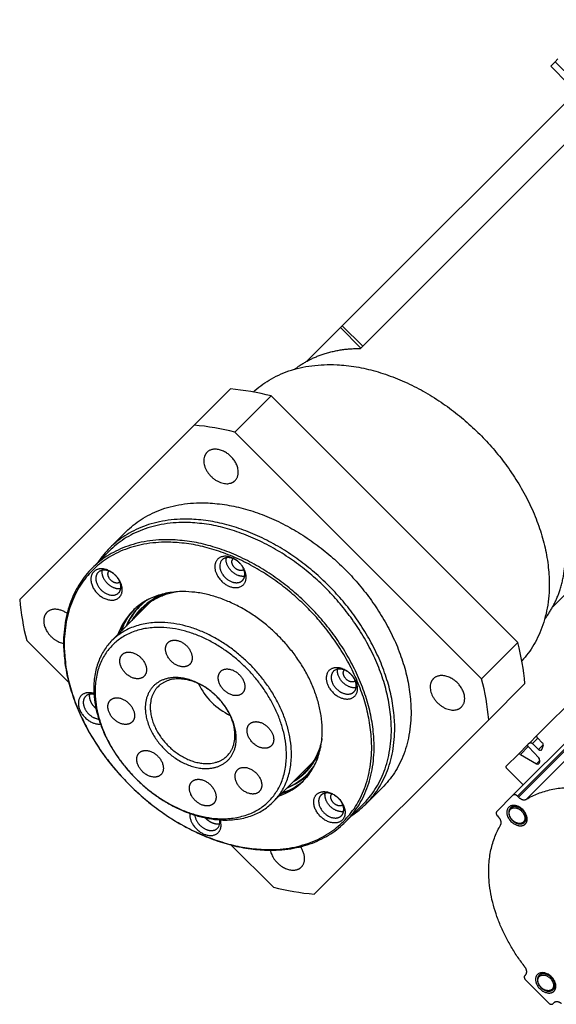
# Model space of a CAD drawing. Extents: x 25137 to 26822, y -9043 to -7855.
# Tile 16 of 21: x 26493 to 26567, y -8142 to -8006. Entities that reach past the tile are written whole.
import ezdxf

# ---------------------------------------------------------------- set-up
doc = ezdxf.new("R2010")
doc.units = 0
doc.header["$LTSCALE"] = 25.4
doc.layers.get('0').update_dxf_attribs({"linetype": 'CONTINUOUS'})

msp = doc.modelspace()

# ---------------------------------------------------------------- linework, layer by layer
for p, q in [((26537.4315922, -8048.6404887), (26579.6815922, -8006.3904887)), ((26540.2600194, -8051.4689158), (26582.5100194, -8009.2189158)), ((26566.2078641, -8012.7931489), (26566.81014, -8012.1908731)), ((26567.21014, -8011.7908731), (26566.81014, -8012.1908731)), ((26566.81014, -8012.1908731), (26569.2850137, -8014.6657468)), ((26568.6827379, -8015.2680227), (26566.2078641, -8012.7931489)), ((26532.5188067, -8053.5532742), (26537.1815922, -8048.8904887)), ((26537.1815922, -8048.8904887), (26537.4315922, -8048.6404887)), ((26540.0100194, -8051.7189158), (26537.1815922, -8048.8904887)), ((26540.2600194, -8051.4689158), (26537.4315922, -8048.6404887)), ((26539.9605052, -8051.7684299), (26540.0100194, -8051.7189158)), ((26540.0100194, -8051.7189158), (26540.2600194, -8051.4689158)), ((26516.9861852, -8062.3683813), (26521.9861852, -8057.3683813)), ((26522.6273569, -8063.3362533), (26527.6273569, -8058.3362533)), ((26527.6273569, -8058.3362533), (26561.6769531, -8092.3858495)), ((26492.9094849, -8086.4450816), (26516.9861852, -8062.3683813)), ((26522.6273569, -8063.3362533), (26556.6769531, -8097.3858495)), ((26505.3494855, -8079.3083819), (26507.5994855, -8077.0583819)), ((26502.9012622, -8082.1101586), (26505.2762622, -8079.7351586)), ((26571.2477177, -8082.7066142), (26566.4599322, -8087.4943997)), ((26505.6402232, -8092.0991196), (26511.8014318, -8085.937911)), ((26509.4370879, -8087.3460344), (26509.6960134, -8087.0871089)), ((26499.686931, -8097.8958274), (26493.8773569, -8092.0862533)), ((26556.6769531, -8097.3858495), (26561.6769531, -8092.3858495)), ((26557.6448251, -8103.0270212), (26562.6448251, -8098.0270212)), ((26572.4515884, -8097.0590927), (26564.3501967, -8105.1604844)), ((26557.6448251, -8103.0270212), (26533.5681248, -8127.1037215)), ((26561.0007661, -8113.4596625), (26572.0007661, -8102.4596625)), ((26561.6043195, -8113.5632159), (26572.6043195, -8102.5632159)), ((26571.0031686, -8104.462065), (26561.7531686, -8113.712065)), ((26571.3602878, -8105.496699), (26562.8602878, -8113.996699)), ((26563.262726, -8106.2479551), (26563.1016833, -8106.4089977)), ((26564.3501967, -8105.1604844), (26563.262726, -8106.2479551)), ((26564.4137721, -8105.5717603), (26563.6740019, -8106.3115304)), ((26563.6740019, -8106.3115304), (26564.5376464, -8107.1335512)), ((26565.0443049, -8106.2025051), (26564.4222518, -8105.5804519)), ((26563.1016833, -8106.4089977), (26561.6936, -8107.8170811)), ((26563.1000884, -8106.7343337), (26562.0189359, -8107.8154862)), ((26564.557464, -8108.2829744), (26563.1652587, -8106.8202737)), ((26565.1705633, -8106.5006343), (26564.5376464, -8107.1335512)), ((26527.9140868, -8114.3729832), (26534.0752954, -8108.2117746)), ((26561.6936, -8107.8170811), (26560.1255446, -8109.3851365)), ((26562.0189359, -8107.8154862), (26564.2290196, -8109.1208213)), ((26564.6555536, -8108.6942873), (26564.2290196, -8109.1208213)), ((26532.667172, -8110.5761185), (26532.9260975, -8110.317193)), ((26562.4264621, -8112.0339664), (26560.1975997, -8109.805104)), ((26540.7048245, -8114.6637209), (26542.9548245, -8112.4137209)), ((26561.0007661, -8113.4596625), (26558.7507661, -8115.7096625)), ((26561.7531686, -8113.712065), (26561.6043195, -8113.5632159)), ((26537.9030478, -8117.1119442), (26540.2780478, -8114.7369442)), ((26560.6453728, -8115.2292693), (26561.0158855, -8114.8587566)), ((26558.8543195, -8116.3132159), (26559.0031686, -8116.462065)), ((26562.9604292, -8116.8033002), (26562.5899165, -8117.1738129)), ((26527.9269531, -8126.1358495), (26522.117379, -8120.3262754)), ((26562.7392704, -8138.2376624), (26562.6340182, -8138.3429146)), ((26562.7375716, -8138.946468), (26565.9195521, -8142.1284485)), ((26564.60629, -8138.3151865), (26564.9768027, -8137.9446737)), ((26566.9213464, -8139.8892174), (26566.5508337, -8140.2597301)), ((26566.5231055, -8142.2320019), (26566.6283577, -8142.1267497))]:
    msp.add_line(p, q)
for centre, radius, start, end in [((26519.0045527, -8091.6701242), 34.4310862, 75.496650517, 85.032128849), ((26514.0045527, -8096.6701242), 34.4310862, 75.496650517, 85.032128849), ((26514.2704104, -8088.2224009), 12.6112108, 135.02218559, 146.427471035), ((26521.6453136, -8081.7408649), 1.1180824, 135.989006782, 175.518135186), ((26522.7465856, -8080.9132912), 1.3476937, 169.55873285, 174.259641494), ((26522.8128682, -8081.1638461), 0.6115838, 140.585816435, 175.295736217), ((26515.6519551, -8093.6850154), 8.4804233, 106.045340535, 134.645688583), ((26527.2112278, -8083.4634491), 34.4310862, 184.967871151, 194.503349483), ((26515.5403624, -8092.8796452), 8.2784706, 135.009115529, 143.494854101), ((26515.2615429, -8093.1713737), 8.2376486, 128.365069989, 134.995650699), ((26515.2739087, -8093.2356748), 8.2419105, 125.170877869, 134.985893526), ((26515.5109545, -8092.8521003), 8.2381988, 134.484595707, 134.999997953), ((26515.5064644, -8092.8976221), 8.2172626, 132.260904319, 134.999693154), ((26514.6998045, -8094.103696), 8.6986279, 135.256188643, 160.920763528), ((26515.0609018, -8093.7892378), 8.7328194, 136.856552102, 160.887317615), ((26514.9446334, -8093.6685274), 8.5653617, 136.904917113, 161.14528243), ((26515.4920697, -8093.3633029), 8.5364117, 135.178988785, 157.958537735), ((26515.4495678, -8093.3749669), 8.4646475, 135.160327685, 157.177663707), ((26515.4526142, -8093.401362), 8.1387358, 135.050519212, 150.059248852), ((26515.4251747, -8093.4362023), 8.0533101, 135.028487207, 147.432391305), ((26516.6749898, -8093.3482469), 10.020585, 159.298372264, 164.909035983), ((26528.3430822, -8101.0086537), 34.4310862, 4.967871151, 14.503349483), ((26536.9975936, -8097.14773), 1.1180824, 94.481864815, 134.010993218), ((26525.9373805, -8094.0758259), 9.2444176, 205.457393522, 244.542606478), ((26523.3430822, -8106.0086537), 34.4310862, 4.967871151, 14.503349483), ((26564.8046085, -8106.4761306), 0.3637655, 348.796473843, 48.781593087), ((26564.8169087, -8107.0670553), 0.1853271, 315.424610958, 345.462512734), ((26579.5086187, -8111.0346035), 15.0326908, 162.630323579, 164.880477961), ((26561.8573122, -8108.0293054), 0.2680314, 52.914761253, 127.647009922), ((26564.4168162, -8108.9855287), 0.1918127, 315.811457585, 352.883198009), ((26564.297172, -8108.5560938), 0.3772878, 354.821119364, 46.377577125), ((26581.0715341, -8111.3780184), 16.6339041, 170.351601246, 171.813051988), ((26526.6974774, -8104.6594874), 8.3533438, 292.702831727, 324.697926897), ((26526.5768199, -8104.5878024), 8.0536025, 302.567834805, 314.971286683), ((26527.1355295, -8104.4752381), 8.2753753, 306.504053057, 315.50605251), ((26526.8417983, -8104.7516328), 8.2376946, 315.004367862, 321.63491145), ((26527.115582, -8104.5067397), 8.2172658, 315.00030739, 317.739095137), ((26564.3906403, -8108.9063892), 0.2685188, 232.994128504, 307.567642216), ((26525.9095104, -8105.3134019), 8.6986279, 289.079236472, 314.743811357), ((26526.2239686, -8104.9523046), 8.7328194, 289.112682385, 313.143447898), ((26526.3446796, -8105.0685716), 8.5653627, 288.854712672, 313.095032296), ((26526.6499035, -8104.5211367), 8.5364117, 292.041462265, 314.821011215), ((26526.6648565, -8103.3378972), 10.0209202, 285.09105754, 290.701463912), ((26531.7908055, -8105.742796), 12.6112108, 303.572528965, 314.97781441), ((26562.0304727, -8115.0393777), 1.1324564, 171.382676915, 176.73005137), ((26518.9080129, -8117.1675105), 1.6226971, 354.657132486, 11.338077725), ((26518.5315775, -8117.5650962), 2.1811029, 355.142297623, 19.017191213), ((26562.7798133, -8115.7887637), 1.1324055, 273.269828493, 278.617443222), ((26519.4089964, -8117.2312379), 1.1180824, 315.989006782, 355.518135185), ((26536.5497573, -8092.8019786), 34.4310862, 255.496650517, 265.032128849), ((26565.9913899, -8138.1252949), 1.1324564, 171.382676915, 176.73005137), ((26566.7407305, -8138.8746808), 1.1324055, 273.269828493, 278.617443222)]:
    msp.add_arc(centre, radius, start, end)
for points, weights in [([(26530.8565947, -8054.6446578), (26534.5628027, -8051.7667442), (26539.9605052, -8051.7684299)], [0.909952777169, 0.920982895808, 1]), ([(26525.1200874, -8057.7869165), (26538.3924776, -8045.6013741), (26556.402155, -8063.6110514)], [0.987839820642, 0.713318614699, 1]), ([(26556.402155, -8063.6110514), (26574.4118323, -8081.6207287), (26562.2262899, -8094.893119)], [1, 0.713318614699, 0.987839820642]), ([(26522.0756984, -8066.6875079), (26520.1311548, -8064.7429643), (26518.7561548, -8066.1179643)], [1, 0.633974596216, 0.803847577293]), ([(26522.6452421, -8070.0070516), (26524.0202421, -8068.6320516), (26522.0756984, -8066.6875079)], [0.803847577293, 0.633974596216, 1]), ([(26565.3685486, -8089.1566117), (26568.2464622, -8085.4504037), (26568.2447765, -8080.0527012)], [0.988308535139, 0.959816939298, 1]), ([(26502.9012622, -8082.1101586), (26490.5262622, -8094.4851586), (26508.027155, -8111.9860514)], [1, 0.707106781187, 1]), ([(26503.7333689, -8082.6922654), (26502.7333689, -8083.6922654), (26504.1475825, -8085.1064789)], [1, 0.707106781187, 1]), ([(26506.1475825, -8083.1064789), (26504.7333689, -8081.6922654), (26503.7333689, -8082.6922654)], [1, 0.707106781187, 1]), ([(26505.0225825, -8084.2314789), (26504.1379308, -8083.3468272), (26504.3133956, -8082.397292)], [1, 0.794212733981, 0.877598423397]), ([(26505.4850825, -8083.7689789), (26504.7678042, -8083.0517007), (26505.2325605, -8082.5037783)], [1, 0.718980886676, 0.977214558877]), ([(26506.5617961, -8085.5206925), (26507.5617961, -8084.5206925), (26506.1475825, -8083.1064789)], [1, 0.707106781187, 1]), ([(26506.8567694, -8084.9406658), (26505.9072342, -8085.1161306), (26505.0225825, -8084.2314789)], [0.877598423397, 0.794212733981, 1]), ([(26506.7502831, -8084.021501), (26506.2023608, -8084.4862572), (26505.4850825, -8083.7689789)], [0.977214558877, 0.718980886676, 1]), ([(26504.1475825, -8085.1064789), (26505.5617961, -8086.5206925), (26506.5617961, -8085.5206925)], [1, 0.707106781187, 1]), ([(26509.7277939, -8087.7444841), (26511.5788818, -8085.8933962), (26514.3943141, -8085.385677)], [1, 0.88175385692, 0.819436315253]), ([(26499.4548104, -8088.3462747), (26497.7271055, -8087.1470136), (26496.6590679, -8088.2150512)], [0.883026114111, 0.665364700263, 0.803847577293]), ([(26505.6402232, -8092.0991196), (26497.7652232, -8099.9741196), (26508.902155, -8111.1110514)], [1, 0.707106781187, 1]), ([(26505.7437766, -8092.702673), (26498.1187766, -8100.327673), (26508.902155, -8111.1110514)], [1, 0.707106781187, 1]), ([(26513.3770287, -8092.3809738), (26513.8171306, -8091.9408719), (26514.5684316, -8092.0697748)], [0.853553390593, 0.853553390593, 1]), ([(26520.6495531, -8096.3584495), (26521.7120531, -8095.2959495), (26523.214655, -8096.7985514)], [1, 0.707106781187, 1]), ([(26523.214655, -8096.7985514), (26524.7172569, -8098.3011533), (26523.6547569, -8099.3636533)], [1, 0.707106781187, 1]), ([(26538.6349675, -8096.7578114), (26537.6143468, -8095.7371907), (26536.4790364, -8095.8518803)], [0.868347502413, 0.807007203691, 1]), ([(26538.6349675, -8096.7578114), (26537.8184709, -8095.9413148), (26536.9102226, -8096.0330665)], [0.868347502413, 0.807007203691, 1]), ([(26520.152155, -8099.8610514), (26515.0256308, -8094.7345272), (26511.4006308, -8098.3595272)], [1, 0.707106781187, 1]), ([(26520.152155, -8099.8610514), (26515.3791842, -8095.0880806), (26512.0041842, -8098.4630806)], [1, 0.707106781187, 1]), ([(26553.3256984, -8097.9375079), (26551.3811548, -8095.9929643), (26550.0061548, -8097.3679643)], [1, 0.633974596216, 0.803847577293]), ([(26553.8952421, -8101.2570516), (26555.2702421, -8099.8820516), (26553.3256984, -8097.9375079)], [0.803847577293, 0.633974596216, 1]), ([(26505.1108784, -8101.527328), (26504.9819755, -8100.776027), (26505.4220774, -8100.3359251)], [1, 0.853553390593, 0.853553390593]), ([(26521.5501258, -8108.0090222), (26524.9251258, -8104.6340222), (26520.152155, -8099.8610514)], [1, 0.707106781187, 1]), ([(26527.9434316, -8105.4447748), (26528.0723345, -8106.1960758), (26527.6322325, -8106.6361777)], [1, 0.853553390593, 0.853553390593]), ([(26534.6275294, -8105.6188923), (26534.1198102, -8108.4343246), (26532.2687222, -8110.2854125)], [0.790463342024, 0.75, 0.75]), ([(26563.262726, -8106.2479551), (26563.4307136, -8106.0799675), (26563.6740019, -8106.3115304)], [1, 0.719339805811, 1]), ([(26564.4222518, -8105.5804519), (26564.1762404, -8105.3344406), (26564.3501967, -8105.1604844)], [1, 0.707106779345, 1]), ([(26509.839655, -8110.1735514), (26508.3370531, -8108.6709495), (26509.3995531, -8107.6084495)], [1, 0.707106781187, 1]), ([(26534.4782448, -8106.705223), (26533.5049856, -8109.9774304), (26530.6739215, -8111.6131485)], [0.775642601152, 0.736994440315, 0.756596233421]), ([(26563.1652587, -8106.8202737), (26562.9336957, -8106.5769854), (26563.1016833, -8106.4089977)], [1, 0.719339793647, 1]), ([(26564.5376464, -8107.1335512), (26564.7809347, -8107.3651142), (26564.9489223, -8107.1971266)], [1, 0.665212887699, 0.855171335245]), ([(26512.4047569, -8110.6136533), (26511.3422569, -8111.6761533), (26509.839655, -8110.1735514)], [1, 0.707106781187, 1]), ([(26560.1975997, -8109.805104), (26559.9515884, -8109.5590927), (26560.1255446, -8109.3851365)], [1, 0.707106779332, 1]), ([(26508.902155, -8111.1110514), (26520.0390868, -8122.2479832), (26527.9140868, -8114.3729832)], [1, 0.707106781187, 1]), ([(26508.027155, -8111.9860514), (26525.5280478, -8129.4869442), (26537.9030478, -8117.1119442)], [1, 0.707106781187, 1]), ([(26508.027155, -8111.9860514), (26525.3512711, -8129.3101675), (26537.6012711, -8117.0601675)], [1, 0.707106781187, 1]), ([(26536.9067275, -8113.8656239), (26535.4925139, -8112.4514103), (26534.4925139, -8113.4514103)], [1, 0.707106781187, 1]), ([(26562.8602878, -8113.996699), (26571.4904887, -8108.8746351), (26582.4551221, -8117.3586411)], [1, 0.821398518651, 1]), ([(26537.320941, -8116.2798375), (26538.320941, -8115.2798375), (26536.9067275, -8113.8656239)], [1, 0.707106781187, 1]), ([(26561.6043195, -8113.5632159), (26561.2507661, -8113.2096625), (26561.0007661, -8113.4596625)], [1, 0.707106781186, 1]), ([(26561.7531686, -8113.712065), (26562.3441392, -8114.3030356), (26562.8602878, -8113.996699)], [1, 0.767305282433, 1]), ([(26519.6772813, -8114.591129), (26519.2371793, -8115.0312309), (26518.4858784, -8114.902328)], [0.853553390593, 0.853553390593, 1]), ([(26558.7507661, -8115.7096625), (26558.5007661, -8115.9596625), (26558.8543195, -8116.3132159)], [1, 0.707106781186, 1]), ([(26559.2878026, -8117.5691842), (26559.5941392, -8117.0530356), (26559.0031686, -8116.462065)], [1, 0.767305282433, 1]), ([(26562.4390281, -8117.1479246), (26561.8140281, -8117.7729246), (26560.9301447, -8116.8890411)], [1, 0.633974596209, 0.803847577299]), ([(26562.6497446, -8137.1640185), (26554.1657387, -8126.1993851), (26559.2878026, -8117.5691842)], [1, 0.821398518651, 1]), ([(26531.7981552, -8123.3541385), (26532.8661928, -8122.2861008), (26531.6669316, -8120.558396)], [0.803847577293, 0.665364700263, 0.883026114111]), ([(26562.7392704, -8138.2376624), (26563.1571497, -8137.8197831), (26562.6497446, -8137.1640185)], [1, 0.767305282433, 1]), ([(26562.6340182, -8138.3429146), (26562.3840182, -8138.5929146), (26562.7375716, -8138.946468)], [1, 0.707106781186, 1]), ([(26566.3999453, -8140.2338418), (26565.7749453, -8140.8588418), (26564.8910619, -8139.9749583)], [1, 0.633974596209, 0.803847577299]), ([(26565.9195521, -8142.1284485), (26566.2731055, -8142.4820019), (26566.5231055, -8142.2320019)], [1, 0.707106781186, 1]), ([(26567.7020017, -8142.2162755), (26567.046237, -8141.7088704), (26566.6283577, -8142.1267497)], [1, 0.767305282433, 1])]:
    msp.add_rational_spline(points, weights, degree=2)
for points, weights, knots in [([(26518.7561548, -8066.1179643), (26518.3877247, -8066.4863944), (26518.3291742, -8067.0659837), (26517.9506984, -8070.8125079), (26521.6972226, -8070.4340321), (26522.276812, -8070.3754817), (26522.6452421, -8070.0070516)], [0.803847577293, 0.866025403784, 1, 0.5, 1, 0.866025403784, 0.803847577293], [0.24401693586, 0.24401693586, 0.24401693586, 0.33333333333, 0.33333333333, 0.66666666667, 0.66666666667, 0.75598306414, 0.75598306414, 0.75598306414]), ([(26507.5994855, -8077.0583819), (26520.0994855, -8064.5583819), (26537.777155, -8082.2360514), (26555.4548245, -8099.9137209), (26542.9548245, -8112.4137209)], [1, 0.707106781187, 1, 0.707106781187, 1], [0.5, 0.5, 0.5, 0.75, 0.75, 1, 1, 1]), ([(26540.2780478, -8114.7369442), (26552.6530478, -8102.3619442), (26535.152155, -8084.8610514), (26517.6512622, -8067.3601586), (26505.2762622, -8079.7351586)], [1, 0.707106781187, 1, 0.707106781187, 1], [0, 0, 0, 0.25, 0.25, 0.5, 0.5, 0.5]), ([(26540.7048245, -8114.6637209), (26553.2048245, -8102.1637209), (26535.527155, -8084.4860514), (26517.8494855, -8066.8083819), (26505.3494855, -8079.3083819)], [1, 0.707106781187, 1, 0.707106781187, 1], [0, 0, 0, 0.25, 0.25, 0.5, 0.5, 0.5]), ([(26537.6012711, -8117.0601675), (26549.8512711, -8104.8101675), (26532.527155, -8087.4860514), (26515.2030389, -8070.1619353), (26502.9530389, -8082.4119353), (26490.7030389, -8094.6619353), (26508.027155, -8111.9860514)], [1, 0.707106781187, 1, 0.707106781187, 1, 0.707106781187, 1], [0, 0, 0, 0.25, 0.25, 0.5, 0.5, 0.75, 0.75, 0.75]), ([(26537.9030478, -8117.1119442), (26550.2780478, -8104.7369442), (26532.777155, -8087.2360514), (26515.2762622, -8069.7351586), (26502.9012622, -8082.1101586)], [1, 0.707106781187, 1, 0.707106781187, 1], [0, 0, 0, 0.25, 0.25, 0.5, 0.5, 0.5]), ([(26523.255395, -8081.3782389), (26522.7817233, -8080.9045672), (26522.2040433, -8080.6618237), (26520.0481122, -8079.7558926), (26519.8494639, -8081.7223078)], [0.868347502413, 0.900099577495, 1, 0.707106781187, 1], [0.66472965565, 0.66472965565, 0.66472965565, 0.75, 0.75, 1, 1, 1]), ([(26519.8494639, -8081.7223078), (26519.6508156, -8083.688723), (26521.8067467, -8084.5946541), (26523.9626778, -8085.5005852), (26524.1613261, -8083.53417), (26524.2760157, -8082.3988596), (26523.255395, -8081.3782389)], [1, 0.707106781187, 1, 0.707106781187, 1, 0.807007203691, 0.868347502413], [0, 0, 0, 0.25, 0.25, 0.5, 0.5, 0.66472965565, 0.66472965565, 0.66472965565]), ([(26520.5306501, -8081.653494), (26520.3717315, -8083.2266262), (26522.0964764, -8083.9513711), (26523.0922583, -8084.3698027), (26523.6696086, -8083.7924525)], [1, 0.707106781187, 1, 0.807007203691, 0.868347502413], [0, 0, 0, 0.25, 0.25, 0.41472965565, 0.41472965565, 0.41472965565]), ([(26523.255395, -8081.3782389), (26522.8764576, -8080.9993015), (26522.4143136, -8080.8051067), (26521.4185317, -8080.3866751), (26520.8411814, -8080.9640253)], [0.868347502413, 0.900099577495, 1, 0.807007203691, 0.868347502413], [0.66472965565, 0.66472965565, 0.66472965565, 0.75, 0.75, 0.91472965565, 0.91472965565, 0.91472965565]), ([(26523.9645819, -8083.2124258), (26523.4996977, -8083.2983318), (26522.9714764, -8083.0763711), (26521.2467315, -8082.3516262), (26521.4056501, -8080.778494)], [0.861387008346, 0.887423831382, 1, 0.707106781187, 1], [0.65391022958, 0.65391022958, 0.65391022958, 0.75, 0.75, 1, 1, 1]), ([(26523.8580956, -8082.2932609), (26523.5449401, -8082.5588843), (26523.0449763, -8082.3487974), (26522.1179259, -8081.9592471), (26522.2033446, -8081.1136885)], [0.862477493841, 0.8174022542, 1, 0.707106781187, 1], [0.59414307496, 0.59414307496, 0.59414307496, 0.75, 0.75, 1, 1, 1]), ([(26523.6696086, -8083.7924525), (26523.9375578, -8083.5245033), (26523.9801399, -8083.1029838), (26524.0718916, -8082.1947355), (26523.255395, -8081.3782389)], [0.868347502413, 0.900099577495, 1, 0.807007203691, 0.868347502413], [0.41472965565, 0.41472965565, 0.41472965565, 0.5, 0.5, 0.66472965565, 0.66472965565, 0.66472965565]), ([(26506.1475825, -8083.1064789), (26504.3798155, -8081.338712), (26503.1298155, -8082.588712), (26501.8798155, -8083.838712), (26503.6475825, -8085.6064789)], [1, 0.707106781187, 1, 0.707106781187, 1], [0.5, 0.5, 0.5, 0.75, 0.75, 1, 1, 1]), ([(26503.6475825, -8085.6064789), (26505.4153495, -8087.3742459), (26506.6653495, -8086.1242459), (26507.9153495, -8084.8742459), (26506.1475825, -8083.1064789)], [1, 0.707106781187, 1, 0.707106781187, 1], [0, 0, 0, 0.25, 0.25, 0.5, 0.5, 0.5]), ([(26532.0328052, -8111.4917016), (26540.3453052, -8103.1792016), (26528.589655, -8091.4235514), (26516.8340048, -8079.6679012), (26508.5215048, -8087.9804012)], [1, 0.707106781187, 1, 0.707106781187, 1], [0, 0, 0, 0.25, 0.25, 0.5, 0.5, 0.5]), ([(26496.6590679, -8088.2150512), (26496.2906377, -8088.5834814), (26496.2320873, -8089.1630707), (26495.9520671, -8091.9349849), (26498.968056, -8092.499996)], [0.803847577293, 0.866025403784, 1, 0.574757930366, 0.872839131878], [0.24401693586, 0.24401693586, 0.24401693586, 0.33333333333, 0.33333333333, 0.61682804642, 0.61682804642, 0.61682804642]), ([(26527.9140868, -8114.3729832), (26535.7890868, -8106.4979832), (26524.652155, -8095.3610514), (26513.5152232, -8084.2241196), (26505.6402232, -8092.0991196)], [1, 0.707106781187, 1, 0.707106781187, 1], [0.5, 0.5, 0.5, 0.75, 0.75, 1, 1, 1]), ([(26508.902155, -8111.1110514), (26519.6855334, -8121.8944298), (26527.3105334, -8114.2694298), (26534.9355334, -8106.6444298), (26524.152155, -8095.8610514), (26513.3687766, -8085.077673), (26505.7437766, -8092.702673)], [1, 0.707106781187, 1, 0.707106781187, 1, 0.707106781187, 1], [0.25, 0.25, 0.25, 0.5, 0.5, 0.75, 0.75, 1, 1, 1]), ([(26516.3822325, -8095.3861777), (26515.9421306, -8095.8262796), (26515.1908297, -8095.6973767), (26513.3770287, -8095.3861777), (26513.0658297, -8093.5723767), (26512.9369268, -8092.8210758), (26513.3770287, -8092.3809738)], [0.853553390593, 0.853553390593, 1, 0.707106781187, 1, 0.853553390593, 0.853553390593], [0.375, 0.375, 0.375, 0.5, 0.5, 0.75, 0.75, 0.875, 0.875, 0.875]), ([(26514.5684316, -8092.0697748), (26516.3822325, -8092.3809738), (26516.6934316, -8094.1947748), (26516.8223345, -8094.9460758), (26516.3822325, -8095.3861777)], [1, 0.707106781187, 1, 0.853553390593, 0.853553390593], [0, 0, 0, 0.25, 0.25, 0.375, 0.375, 0.375]), ([(26510.0748056, -8097.033702), (26509.0123056, -8098.096202), (26507.5097037, -8096.5936001), (26506.0071018, -8095.0909982), (26507.0696018, -8094.0284982)], [1, 0.707106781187, 1, 0.707106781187, 1], [0.5, 0.5, 0.5, 0.75, 0.75, 1, 1, 1]), ([(26507.0696018, -8094.0284982), (26508.1321018, -8092.9659982), (26509.6347037, -8094.4686001), (26511.1373056, -8095.971202), (26510.0748056, -8097.033702)], [1, 0.707106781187, 1, 0.707106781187, 1], [0, 0, 0, 0.25, 0.25, 0.5, 0.5, 0.5]), ([(26523.6547569, -8099.3636533), (26522.5922569, -8100.4261533), (26521.089655, -8098.9235514), (26519.5870531, -8097.4209495), (26520.6495531, -8096.3584495)], [1, 0.707106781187, 1, 0.707106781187, 1], [0.25, 0.25, 0.25, 0.5, 0.5, 0.75, 0.75, 0.75]), ([(26536.4790364, -8095.8518803), (26534.5126212, -8096.0505286), (26535.4185523, -8098.2064597), (26536.3244834, -8100.3623908), (26538.2908986, -8100.1637425), (26540.2573138, -8099.9650942), (26539.3513827, -8097.8091631), (26539.1086392, -8097.2314831), (26538.6349675, -8096.7578114)], [1, 0.707106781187, 1, 0.707106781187, 1, 0.707106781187, 1, 0.900099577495, 0.868347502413], [0, 0, 0, 0.25, 0.25, 0.5, 0.5, 0.75, 0.75, 0.83527034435, 0.83527034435, 0.83527034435]), ([(26536.2207539, -8096.3435978), (26535.6434037, -8096.9209481), (26536.0618353, -8097.91673), (26536.7865802, -8099.6414749), (26538.3597124, -8099.4825563), (26538.7812319, -8099.4399741), (26539.0491811, -8099.1720249)], [0.868347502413, 0.807007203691, 1, 0.707106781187, 1, 0.900099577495, 0.868347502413], [0.08527034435, 0.08527034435, 0.08527034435, 0.25, 0.25, 0.5, 0.5, 0.58527034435, 0.58527034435, 0.58527034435]), ([(26539.3441544, -8098.5919983), (26539.2904105, -8098.6019296), (26539.2347124, -8098.6075563), (26537.6615802, -8098.7664749), (26536.9368353, -8097.04173), (26536.7148746, -8096.5135087), (26536.8007806, -8096.0486245)], [0.972519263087, 0.985546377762, 1, 0.707106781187, 1, 0.887423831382, 0.861387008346], [0.48766306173, 0.48766306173, 0.48766306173, 0.5, 0.5, 0.75, 0.75, 0.84608977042, 0.84608977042, 0.84608977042]), ([(26539.2376681, -8097.6728334), (26539.0999956, -8097.7896094), (26538.8995179, -8097.8098618), (26538.0539593, -8097.8952805), (26537.664409, -8096.9682301), (26537.4543221, -8096.4682663), (26537.7199455, -8096.1551108)], [0.875755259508, 0.910574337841, 1, 0.707106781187, 1, 0.8174022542, 0.862477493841], [0.42367042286, 0.42367042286, 0.42367042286, 0.5, 0.5, 0.75, 0.75, 0.90585692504, 0.90585692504, 0.90585692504]), ([(26539.0491811, -8099.1720249), (26539.6265313, -8098.5946747), (26539.2080997, -8097.5988928), (26539.0139049, -8097.1367488), (26538.6349675, -8096.7578114)], [0.868347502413, 0.807007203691, 1, 0.900099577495, 0.868347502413], [0.58527034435, 0.58527034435, 0.58527034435, 0.75, 0.75, 0.83527034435, 0.83527034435, 0.83527034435]), ([(26550.0061548, -8097.3679643), (26549.6377247, -8097.7363944), (26549.5791742, -8098.3159837), (26549.2006984, -8102.0625079), (26552.9472226, -8101.6840321), (26553.526812, -8101.6254817), (26553.8952421, -8101.2570516)], [0.803847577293, 0.866025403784, 1, 0.5, 1, 0.866025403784, 0.803847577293], [0.24401693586, 0.24401693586, 0.24401693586, 0.33333333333, 0.33333333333, 0.66666666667, 0.66666666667, 0.75598306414, 0.75598306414, 0.75598306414]), ([(26503.1588265, -8099.4195687), (26502.6895951, -8099.265307), (26502.2634114, -8099.3083603), (26500.2969962, -8099.5070086), (26501.2029272, -8101.6629397), (26502.0979127, -8103.7928224), (26504.0513045, -8103.6224778)], [0.881582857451, 0.917622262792, 1, 0.707106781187, 1, 0.709617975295, 0.995020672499], [0.4296862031, 0.4296862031, 0.4296862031, 0.5, 0.5, 0.75, 0.75, 0.99785656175, 0.99785656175, 0.99785656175]), ([(26503.1647146, -8099.5141646), (26502.9196354, -8099.4668131), (26502.6945976, -8099.4895466), (26502.2730781, -8099.5321287), (26502.0051289, -8099.8000779)], [0.909489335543, 0.944061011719, 1, 0.900099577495, 0.868347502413], [0.45225308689, 0.45225308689, 0.45225308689, 0.5, 0.5, 0.58527034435, 0.58527034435, 0.58527034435]), ([(26503.4374983, -8101.4728527), (26502.9540014, -8101.0522053), (26502.7212103, -8100.49821), (26502.4992495, -8099.9699887), (26502.5851556, -8099.5051046)], [0.859304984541, 0.882575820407, 1, 0.887423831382, 0.861387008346], [0.14977219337, 0.14977219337, 0.14977219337, 0.25, 0.25, 0.34608977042, 0.34608977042, 0.34608977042]), ([(26511.4006308, -8098.3595272), (26507.7756308, -8101.9845272), (26512.902155, -8107.1110514), (26518.0286792, -8112.2375756), (26521.6536792, -8108.6125756), (26525.2786792, -8104.9875756), (26520.152155, -8099.8610514)], [1, 0.707106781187, 1, 0.707106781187, 1, 0.707106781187, 1], [0, 0, 0, 0.25, 0.25, 0.5, 0.5, 0.75, 0.75, 0.75]), ([(26512.0041842, -8098.4630806), (26508.6291842, -8101.8380806), (26513.402155, -8106.6110514), (26518.1751258, -8111.3840222), (26521.5501258, -8108.0090222)], [1, 0.707106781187, 1, 0.707106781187, 1], [0, 0, 0, 0.25, 0.25, 0.5, 0.5, 0.5]), ([(26502.0051289, -8099.8000779), (26501.4277786, -8100.3774281), (26501.8462103, -8101.37321), (26502.440044, -8102.786413), (26503.8206207, -8102.9366143)], [0.868347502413, 0.807007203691, 1, 0.746606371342, 0.931654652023], [0.58527034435, 0.58527034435, 0.58527034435, 0.75, 0.75, 0.9662849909, 0.9662849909, 0.9662849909]), ([(26505.4220774, -8100.3359251), (26505.8621793, -8099.8958232), (26506.6134803, -8100.0247261), (26508.4272813, -8100.3359251), (26508.7384803, -8102.1497261), (26508.8673832, -8102.901027), (26508.4272813, -8103.341129)], [0.853553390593, 0.853553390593, 1, 0.707106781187, 1, 0.853553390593, 0.853553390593], [0.125, 0.125, 0.125, 0.25, 0.25, 0.5, 0.5, 0.625, 0.625, 0.625]), ([(26508.4272813, -8103.341129), (26507.9871793, -8103.7812309), (26507.2358784, -8103.652328), (26505.4220774, -8103.341129), (26505.1108784, -8101.527328)], [0.853553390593, 0.853553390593, 1, 0.707106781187, 1], [0.625, 0.625, 0.625, 0.75, 0.75, 1, 1, 1]), ([(26527.6322325, -8106.6361777), (26527.1921306, -8107.0762796), (26526.4408297, -8106.9473767), (26524.6270287, -8106.6361777), (26524.3158297, -8104.8223767), (26524.1869268, -8104.0710758), (26524.6270287, -8103.6309738)], [0.853553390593, 0.853553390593, 1, 0.707106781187, 1, 0.853553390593, 0.853553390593], [0.125, 0.125, 0.125, 0.25, 0.25, 0.5, 0.5, 0.625, 0.625, 0.625]), ([(26524.6270287, -8103.6309738), (26525.0671306, -8103.1908719), (26525.8184316, -8103.3197748), (26527.6322325, -8103.6309738), (26527.9434316, -8105.4447748)], [0.853553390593, 0.853553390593, 1, 0.707106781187, 1], [0.625, 0.625, 0.625, 0.75, 0.75, 1, 1, 1]), ([(26509.3995531, -8107.6084495), (26510.4620531, -8106.5459495), (26511.964655, -8108.0485514), (26513.4672569, -8109.5511533), (26512.4047569, -8110.6136533)], [1, 0.707106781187, 1, 0.707106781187, 1], [0.25, 0.25, 0.25, 0.5, 0.5, 0.75, 0.75, 0.75]), ([(26525.9847082, -8112.9436046), (26524.9222082, -8114.0061046), (26523.4196063, -8112.5035027), (26521.9170044, -8111.0009008), (26522.9795044, -8109.9384008)], [1, 0.707106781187, 1, 0.707106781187, 1], [0, 0, 0, 0.25, 0.25, 0.5, 0.5, 0.5]), ([(26522.9795044, -8109.9384008), (26524.0420044, -8108.8759008), (26525.5446063, -8110.3785027), (26527.0472082, -8111.8811046), (26525.9847082, -8112.9436046)], [1, 0.707106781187, 1, 0.707106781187, 1], [0.5, 0.5, 0.5, 0.75, 0.75, 1, 1, 1]), ([(26518.4858784, -8114.902328), (26516.6720774, -8114.591129), (26516.3608784, -8112.777328), (26516.2319755, -8112.026027), (26516.6720774, -8111.5859251)], [1, 0.707106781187, 1, 0.853553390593, 0.853553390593], [0, 0, 0, 0.25, 0.25, 0.375, 0.375, 0.375]), ([(26516.6720774, -8111.5859251), (26517.1121793, -8111.1458232), (26517.8634803, -8111.2747261), (26519.6772813, -8111.5859251), (26519.9884803, -8113.3997261), (26520.1173832, -8114.151027), (26519.6772813, -8114.591129)], [0.853553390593, 0.853553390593, 1, 0.707106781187, 1, 0.853553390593, 0.853553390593], [0.375, 0.375, 0.375, 0.5, 0.5, 0.75, 0.75, 0.875, 0.875, 0.875]), ([(26536.9067275, -8113.8656239), (26535.1389605, -8112.0978569), (26533.8889605, -8113.3478569), (26532.6389605, -8114.5978569), (26534.4067275, -8116.3656239), (26536.1744944, -8118.1333908), (26537.4244944, -8116.8833908), (26538.6744944, -8115.6333908), (26536.9067275, -8113.8656239)], [1, 0.707106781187, 1, 0.707106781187, 1, 0.707106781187, 1, 0.707106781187, 1], [0, 0, 0, 0.25, 0.25, 0.5, 0.5, 0.75, 0.75, 1, 1, 1]), ([(26534.4925139, -8113.4514103), (26533.4925139, -8114.4514103), (26534.9067275, -8115.8656239), (26536.320941, -8117.2798375), (26537.320941, -8116.2798375)], [1, 0.707106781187, 1, 0.707106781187, 1], [0.25, 0.25, 0.25, 0.5, 0.5, 0.75, 0.75, 0.75]), ([(26537.6159144, -8115.6998108), (26536.6663792, -8115.8752756), (26535.7817275, -8114.9906239), (26534.8970757, -8114.1059722), (26535.0725406, -8113.156437)], [0.877598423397, 0.794212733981, 1, 0.794212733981, 0.877598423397], [0.32434958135, 0.32434958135, 0.32434958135, 0.5, 0.5, 0.67565041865, 0.67565041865, 0.67565041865]), ([(26537.5094281, -8114.7806459), (26536.9615057, -8115.2454022), (26536.2442275, -8114.5281239), (26535.5269492, -8113.8108456), (26535.9917054, -8113.2629233)], [0.977214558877, 0.718980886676, 1, 0.718980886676, 0.977214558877], [0.260135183, 0.260135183, 0.260135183, 0.5, 0.5, 0.739864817, 0.739864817, 0.739864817]), ([(26560.4060962, -8115.1149926), (26558.9988049, -8116.5222838), (26561.4260233, -8117.542211), (26562.2350961, -8117.8821867), (26562.7041932, -8117.4130896)], [1, 0.5, 1, 0.75, 0.75], [0, 0, 0, 0.33333333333, 0.33333333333, 0.5, 0.5, 0.5]), ([(26562.7041932, -8117.4130896), (26563.1732903, -8116.9439925), (26562.8333146, -8116.1349197), (26561.8133874, -8113.7077013), (26560.4060962, -8115.1149926)], [0.75, 0.75, 1, 0.5, 1], [0.5, 0.5, 0.5, 0.66666666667, 0.66666666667, 1, 1, 1]), ([(26560.9301447, -8116.8890411), (26560.6933088, -8116.6522052), (26560.5719371, -8116.3633652), (26559.7873777, -8114.4962741), (26561.6544688, -8115.2808335), (26563.5215599, -8116.0653928), (26562.4390281, -8117.1479246)], [0.803847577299, 0.866025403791, 1, 0.5, 1, 0.5, 1], [0.24401693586, 0.24401693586, 0.24401693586, 0.33333333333, 0.33333333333, 0.66666666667, 0.66666666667, 1, 1, 1]), ([(26562.5899165, -8117.1738129), (26563.7807014, -8115.983028), (26561.7269012, -8115.1200127), (26561.0423012, -8114.832341), (26560.6453728, -8115.2292693)], [1, 0.5, 1, 0.75, 0.75], [0, 0, 0, 0.33333333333, 0.33333333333, 0.5, 0.5, 0.5]), ([(26516.3907285, -8115.9619019), (26516.220384, -8117.9152937), (26518.3502667, -8118.8102791), (26520.5061978, -8119.7162102), (26520.7048461, -8117.749795)], [0.995020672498, 0.709617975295, 1, 0.707106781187, 1], [0.50214343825, 0.50214343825, 0.50214343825, 0.75, 0.75, 1, 1, 1]), ([(26517.0765921, -8116.1925857), (26517.2267934, -8117.5731624), (26518.6399963, -8118.1669961), (26519.6357783, -8118.5854277), (26520.2131285, -8118.0080775)], [0.931654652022, 0.746606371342, 1, 0.807007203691, 0.868347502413], [0.5337150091, 0.5337150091, 0.5337150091, 0.75, 0.75, 0.91472965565, 0.91472965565, 0.91472965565]), ([(26520.5081018, -8117.4280508), (26520.0432177, -8117.5139569), (26519.5149963, -8117.2919961), (26518.9610011, -8117.059205), (26518.5403537, -8116.5757081)], [0.861387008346, 0.887423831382, 1, 0.882575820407, 0.859304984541], [0.15391022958, 0.15391022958, 0.15391022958, 0.25, 0.25, 0.35022780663, 0.35022780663, 0.35022780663]), ([(26527.5132104, -8121.0451504), (26528.0782215, -8124.0611393), (26530.8501357, -8123.7811191), (26531.429725, -8123.7225686), (26531.7981552, -8123.3541385)], [0.872839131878, 0.574757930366, 1, 0.866025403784, 0.803847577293], [0.38317195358, 0.38317195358, 0.38317195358, 0.66666666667, 0.66666666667, 0.75598306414, 0.75598306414, 0.75598306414]), ([(26564.3670133, -8138.2009098), (26562.9597221, -8139.608201), (26565.3869405, -8140.6281282), (26566.1960133, -8140.9681039), (26566.6651104, -8140.4990068)], [1, 0.5, 1, 0.75, 0.75], [0, 0, 0, 0.33333333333, 0.33333333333, 0.5, 0.5, 0.5]), ([(26566.6651104, -8140.4990068), (26567.1342075, -8140.0299097), (26566.7942318, -8139.2208369), (26565.7743046, -8136.7936185), (26564.3670133, -8138.2009098)], [0.75, 0.75, 1, 0.5, 1], [0.5, 0.5, 0.5, 0.66666666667, 0.66666666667, 1, 1, 1]), ([(26564.8910619, -8139.9749583), (26564.654226, -8139.7381224), (26564.5328542, -8139.4492824), (26563.7482949, -8137.5821913), (26565.615386, -8138.3667507), (26567.4824771, -8139.15131), (26566.3999453, -8140.2338418)], [0.803847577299, 0.866025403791, 1, 0.5, 1, 0.5, 1], [0.24401693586, 0.24401693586, 0.24401693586, 0.33333333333, 0.33333333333, 0.66666666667, 0.66666666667, 1, 1, 1]), ([(26566.5508337, -8140.2597301), (26567.7416186, -8139.0689452), (26565.6878184, -8138.2059299), (26565.0032183, -8137.9182581), (26564.60629, -8138.3151865)], [1, 0.5, 1, 0.75, 0.75], [0, 0, 0, 0.33333333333, 0.33333333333, 0.5, 0.5, 0.5])]:
    msp.add_rational_spline(points, weights, degree=2, knots=knots)
for points, knots in [([(26560.6453728, -8115.2292693), (26560.5853337, -8115.2893461), (26560.4447969, -8115.5140564), (26560.3908443, -8115.9181921), (26560.5166076, -8116.3975049), (26560.7711314, -8116.7816647), (26560.9042563, -8116.9149294)], [0, 0, 0, 0.1036447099, 0.3189850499, 0.5640825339, 0.8245975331, 1, 1, 1]), ([(26560.9042563, -8116.9149294), (26561.0375211, -8117.0480544), (26561.4216448, -8117.3025845), (26561.9011985, -8117.4283053), (26562.2284188, -8117.3848005), (26562.4779398, -8117.2850672), (26562.5899165, -8117.1738129)], [0, 0, 0, 0.1754218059, 0.4359655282, 0.6810900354, 0.8095996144, 1, 1, 1]), ([(26564.60629, -8138.3151865), (26564.5462509, -8138.3752633), (26564.4057141, -8138.5999736), (26564.3517615, -8139.0041092), (26564.4775248, -8139.4834221), (26564.7320486, -8139.8675819), (26564.8651735, -8140.0008466)], [0, 0, 0, 0.1036447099, 0.3189850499, 0.5640825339, 0.8245975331, 1, 1, 1]), ([(26564.8651735, -8140.0008466), (26564.9984383, -8140.1339716), (26565.382562, -8140.3885017), (26565.8621156, -8140.5142224), (26566.189336, -8140.4707177), (26566.438857, -8140.3709844), (26566.5508337, -8140.2597301)], [0, 0, 0, 0.1754218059, 0.4359655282, 0.6810900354, 0.8095996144, 1, 1, 1])]:
    msp.add_open_spline(points, degree=2, knots=knots)

doc.saveas('drawing.dxf')
